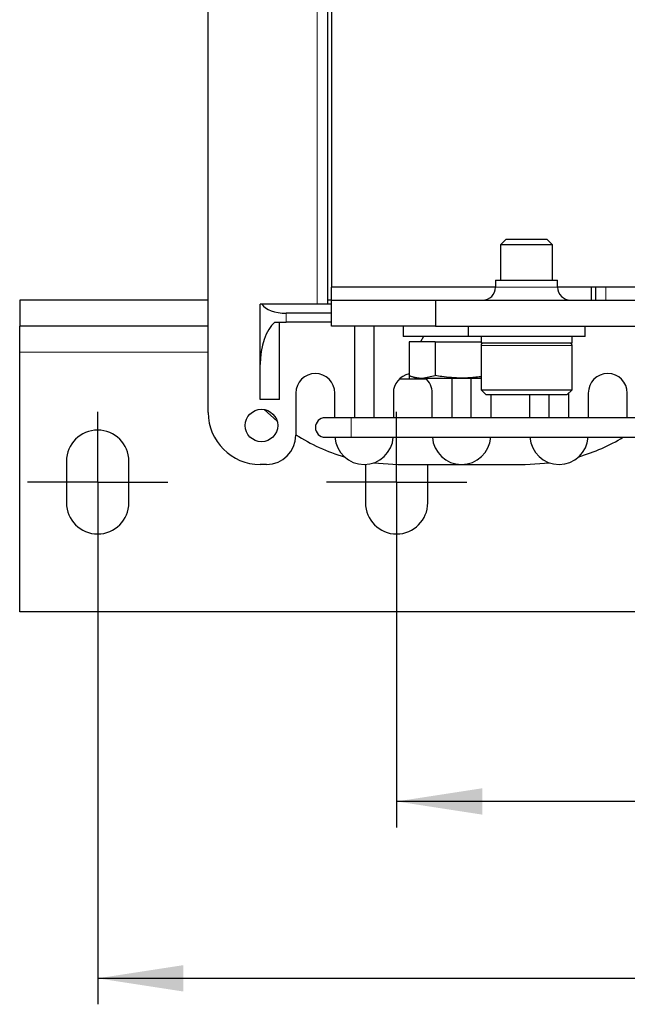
# Model space of a CAD drawing. Header units: millimetres. Extents: x 5 to 418, y 2 to 292.
# Tile 3 of 43: x 69 to 92, y 77 to 115. Entities that reach past the tile are written whole.
import ezdxf

# ---------------------------------------------------------------- set-up
doc = ezdxf.new("R2010")
doc.units = ezdxf.units.MM
doc.layers.add('SLD-0', color=7, linetype='Continuous')
doc.styles.add('SLDTEXTSTYLE0', font='TXT', dxfattribs={"width": 0.605})
doc.dimstyles.new('SLDDIMSTYLE0', dxfattribs={"dimtxt": 3.5, "dimasz": 3.302, "dimexe": 0, "dimexo": 0.0625, "dimgap": 0.875, "dimtad": 1, "dimlfac": 2, "dimrnd": 1e-09, "dimzin": 12, "dimdsep": 46, "dimtxsty": 'SLDTEXTSTYLE0', "dimsah": 1, "dimcen": 0.09, "dimadec": 0, "dimazin": 3, "dimtfac": 1, "dimtofl": 0, "dimtmove": 0, "dimatfit": 3, "dimfxl": 1, "dimfrac": 2, "dimtolj": 1, "dimtzin": 12, "dimarcsym": 0})

# ---------------------------------------------------------------- blocks, each defined once
blk = doc.blocks.new('_D_4')
at = {"layer": 'SLD-0'}
for p, q in [((83.622, 94.582), (83.622, 83.985)), ((128.622, 94.582), (128.622, 83.985)), ((128.622, 84.985), (83.622, 84.985))]:
    blk.add_line(p, q, dxfattribs=at)
for points in [[(83.622, 84.985), (86.924, 84.477), (86.924, 85.493)], [(128.622, 84.985), (125.32, 85.493), (125.32, 84.477)]]:
    blk.add_solid(points, dxfattribs=at)
at = {"layer": 'SLD-0', "insert": (103.449, 89.497), "char_height": 3.5, "attachment_point": 1, "style": 'SLDTEXTSTYLE0'}
blk.add_mtext('90', dxfattribs=at)
blk = doc.blocks.new('_D_7')
at = {"layer": 'SLD-0', "color": 7}
for p, q in [((72.122, 96.482), (72.122, 77.176)), ((140.122, 94.582), (140.122, 77.176)), ((140.122, 78.176), (72.122, 78.176))]:
    blk.add_line(p, q, dxfattribs=at)
for points in [[(72.122, 78.176), (75.424, 77.668), (75.424, 78.684)], [(140.122, 78.176), (136.82, 78.684), (136.82, 77.668)]]:
    blk.add_solid(points, dxfattribs=at)
at = {"layer": 'SLD-0', "color": 7, "insert": (102.112, 82.688), "char_height": 3.5, "attachment_point": 1, "style": 'SLDTEXTSTYLE0'}
blk.add_mtext('136', dxfattribs=at)
blk = doc.blocks.new('SW_CENTERMARKSYMBOL_1')
at = {"layer": 'SLD-0', "color": 0}
for p, q in [((0, 1.5), (0, 2.7)), ((0, 0), (0, 1.5)), ((-1.5, 0), (-2.7, 0)), ((0, 0), (-1.5, 0)), ((0, 0), (0, -1.5)), ((0, 0), (1.5, 0)), ((1.5, 0), (2.7, 0)), ((0, -1.5), (0, -2.7))]:
    blk.add_line(p, q, dxfattribs=at)
blk = doc.blocks.new('SW_CENTERMARKSYMBOL_4')
at = {"layer": 'SLD-0', "color": 0}
for p, q in [((0, 1.5), (0, 2.7)), ((0, 0), (0, 1.5)), ((-1.5, 0), (-2.7, 0)), ((0, 0), (-1.5, 0)), ((0, 0), (0, -1.5)), ((0, 0), (1.5, 0)), ((1.5, 0), (2.7, 0)), ((0, -1.5), (0, -2.7))]:
    blk.add_line(p, q, dxfattribs=at)
blk = doc.blocks.new('SW_CENTERMARKSYMBOL_5')
at = {"layer": 'SLD-0', "color": 0}
for p, q in [((0, 1.5), (0, 2.7)), ((0, 0), (0, 1.5)), ((-1.5, 0), (-2.7, 0)), ((0, 0), (-1.5, 0)), ((0, 0), (0, -1.5)), ((0, 0), (1.5, 0)), ((1.5, 0), (2.7, 0)), ((0, -1.5), (0, -2.7))]:
    blk.add_line(p, q, dxfattribs=at)

msp = doc.modelspace()

# ---------------------------------------------------------------- linework, layer by layer
at = {"color": 7, "linetype": 'Continuous', "lineweight": 25}
for p, q in [((76.3724, 99.9565), (76.3724, 123.8065)), ((80.9724, 104.1315), (80.9724, 119.6315)), ((81.1224, 118.9815), (81.1224, 104.7815)), ((87.8371, 106.6315), (87.6224, 106.4168)), ((87.8371, 106.6315), (88.6224, 106.6315)), ((88.6224, 106.6315), (89.4076, 106.6315)), ((89.6224, 106.4168), (89.4076, 106.6315)), ((87.6224, 106.4168), (87.6224, 105.0565)), ((88.6224, 106.4168), (87.6224, 106.4168)), ((89.6224, 106.4168), (88.6224, 106.4168)), ((89.6224, 105.0565), (89.6224, 106.4168)), ((87.4274, 105.0565), (87.4274, 104.7815)), ((87.4274, 105.0565), (89.8174, 105.0565)), ((89.8174, 104.7815), (89.8174, 105.0565)), ((81.1224, 104.2815), (81.1224, 104.7815)), ((87.4274, 104.7815), (81.1224, 104.7815)), ((91.1224, 104.7815), (89.8174, 104.7815)), ((91.1224, 104.2815), (91.1224, 104.7815)), ((95.2474, 104.7815), (91.1224, 104.7815)), ((91.2724, 104.7815), (91.2724, 104.2815)), ((69.1224, 104.2815), (69.1224, 103.2815)), ((76.3724, 104.2815), (69.1224, 104.2815)), ((81.1224, 104.2815), (80.9724, 104.2815)), ((81.1224, 103.2815), (81.1224, 104.2815)), ((81.1224, 104.2815), (85.1224, 104.2815)), ((85.1224, 104.2815), (85.1224, 103.2815)), ((85.1224, 104.2815), (94.1224, 104.2815)), ((78.3724, 101.8088), (78.3724, 104.1315)), ((78.4356, 104.1315), (78.3724, 104.1315)), ((81.1224, 104.1315), (78.4356, 104.1315)), ((81.1224, 103.7815), (79.3724, 103.7815)), ((76.3724, 103.2815), (69.1224, 103.2815)), ((69.1224, 102.2815), (69.1224, 103.2815)), ((78.9365, 103.4315), (79.3724, 103.4315)), ((79.1224, 100.4565), (79.1224, 103.4315)), ((81.1224, 103.4315), (79.3724, 103.4315)), ((85.1224, 103.2815), (81.1224, 103.2815)), ((81.9974, 103.2815), (81.9974, 99.7565)), ((82.7474, 103.2815), (82.7474, 99.7565)), ((83.8724, 103.2815), (83.8724, 102.8815)), ((85.1224, 103.2815), (94.1224, 103.2815)), ((86.3724, 103.2815), (86.3724, 102.8815)), ((90.8724, 102.8815), (90.8724, 103.2815)), ((86.3724, 102.8815), (83.8724, 102.8815)), ((84.6524, 102.8815), (84.5369, 102.6815)), ((90.8724, 102.8815), (86.3724, 102.8815)), ((86.8724, 102.8815), (86.8724, 102.6315)), ((90.3724, 102.6315), (90.3724, 102.8815)), ((84.1016, 102.6815), (84.1016, 101.3801)), ((85.112, 102.6815), (84.1016, 102.6815)), ((85.112, 102.6815), (85.112, 101.3801)), ((85.112, 102.6815), (86.8724, 102.6815)), ((88.6224, 102.6315), (86.8724, 102.6315)), ((86.8724, 102.5315), (86.8724, 100.8315)), ((90.3724, 102.6315), (88.6224, 102.6315)), ((90.3724, 100.8315), (90.3724, 102.5315)), ((69.1224, 92.2815), (69.1224, 102.2815)), ((78.3724, 100.4565), (78.3724, 101.8088)), ((83.7375, 101.2565), (84.7573, 101.2565)), ((84.1016, 101.3801), (84.3724, 101.2815)), ((84.104, 101.3792), (84.104, 101.2565)), ((84.3724, 101.2815), (84.6068, 101.2815)), ((84.6068, 101.2815), (85.112, 101.3801)), ((84.6068, 101.2815), (86.1224, 101.2815)), ((85.7474, 101.2815), (85.7474, 99.7565)), ((86.1224, 101.2815), (86.8724, 101.2815)), ((86.4974, 99.7565), (86.4974, 101.2815)), ((86.8724, 100.8315), (87.0724, 100.6315)), ((86.8724, 100.8315), (88.6224, 100.8315)), ((88.6224, 100.8315), (90.3724, 100.8315)), ((90.1724, 100.6315), (90.3724, 100.8315)), ((79.1224, 100.4565), (78.3724, 100.4565)), ((79.7474, 100.7065), (79.7474, 99.0815)), ((81.2474, 99.7565), (81.2474, 100.7065)), ((83.4974, 100.7065), (83.4974, 99.7565)), ((84.9974, 99.7565), (84.9974, 100.7065)), ((88.6224, 100.6315), (87.0724, 100.6315)), ((87.2474, 100.6315), (87.2474, 99.7565)), ((90.1724, 100.6315), (88.6224, 100.6315)), ((88.7474, 99.7565), (88.7474, 100.6315)), ((89.4974, 99.7565), (89.4974, 100.6315)), ((90.2474, 99.7565), (90.2474, 100.7065)), ((90.9974, 100.7065), (90.9974, 99.7565)), ((92.4974, 99.7565), (92.4974, 100.7065)), ((78.5337, 100.0715), (79.0233, 99.6284)), ((81.8724, 99.7565), (80.8724, 99.7565)), ((94.8724, 99.7565), (81.8724, 99.7565)), ((80.8724, 99.0065), (81.8724, 99.0065)), ((81.8724, 99.0065), (94.8724, 99.0065)), ((70.9224, 98.0815), (70.9224, 96.4815)), ((73.3224, 96.4815), (73.3224, 98.0815)), ((78.6224, 97.9565), (78.3724, 97.9565)), ((82.4224, 97.9576), (82.4224, 96.4815)), ((82.7358, 98.0169), (83.6724, 97.9565)), ((83.6724, 97.9565), (88.5724, 97.9565)), ((84.8224, 96.4815), (84.8224, 97.9565)), ((88.5724, 97.9565), (89.5089, 98.0169)), ((143.1224, 92.2815), (69.1224, 92.2815))]:
    msp.add_line(p, q, dxfattribs=at)
at = {"color": 7, "linetype": 'Continuous', "lineweight": 18}
for p, q in [((80.5724, 119.6315), (80.5724, 104.1315)), ((87.4274, 104.7815), (89.8174, 104.7815)), ((91.6724, 104.2815), (91.6724, 104.7815)), ((79.3724, 103.7815), (79.3724, 103.4315)), ((88.6224, 102.5315), (86.8724, 102.5315)), ((90.3724, 102.5315), (88.6224, 102.5315)), ((76.3724, 102.2815), (69.1224, 102.2815)), ((81.8724, 99.7565), (81.8724, 99.0065))]:
    msp.add_line(p, q, dxfattribs=at)
at = {"color": 7, "linetype": 'Continuous', "lineweight": 25}
msp.add_circle((78.4224, 99.4565), 0.625, dxfattribs=at)
for centre, radius, start, end in [((86.9274, 104.7815), 0.5, 270, 0), ((90.3174, 104.7815), 0.5, 180, 270), ((86.9724, 102.5315), 0.1, 90, 180), ((90.2724, 102.5315), 0.1, 0, 90), ((80.4974, 100.7065), 0.75, 0, 180), ((84.2474, 100.7065), 0.75, 101.20391, 180), ((84.2474, 100.7065), 0.75, 0, 50.05549), ((91.7474, 100.7065), 0.75, 360, 180), ((78.3724, 99.9565), 2, 180, 270), ((80.8724, 99.3815), 0.375, 90, 270), ((72.1224, 98.0815), 1.2, 0, 180), ((78.6224, 99.0815), 1.125, 270, 0), ((83.6724, 105.2565), 7.3, 237.47475, 253.59374), ((82.3724, 99.0815), 1.125, 183.82255, 356.17745), ((86.1224, 99.0815), 1.125, 183.82255, 356.17745), ((89.8724, 99.0815), 1.125, 183.82255, 356.17745), ((88.5724, 105.2565), 7.3, 286.40626, 301.11139), ((72.1224, 96.4815), 1.2, 180, 0), ((83.6224, 96.4815), 1.2, 180, 0)]:
    msp.add_arc(centre, radius, start, end, dxfattribs=at)
for centre, major_axis, ratio, start_param, end_param in [((79.3724, 104.32), (1, 0), 0.5384615, 3.4991638, 4.712389), ((79.3724, 101.8088), (0, 1.803), 0.5546218, 0.4510268, 1.5707963)]:
    msp.add_ellipse(centre, major_axis=major_axis, ratio=ratio, start_param=start_param, end_param=end_param, dxfattribs=at)
for points, knots in [([(84.1016, 101.3801), (84.1432, 101.3657), (84.2265, 101.337), (84.3525, 101.306), (84.4581, 101.2895), (84.543, 101.2825), (84.5855, 101.2819), (84.6068, 101.2815)], [0, 0, 0, 0, 0.2491647, 0.4987808, 0.7489967, 0.8743105, 1, 1, 1, 1]), ([(86.1224, 101.2815), (85.8668, 101.2926), (85.5278, 101.3072), (85.1941, 101.3657), (85.112, 101.3801)], [0, 0, 0, 0, 0.754038, 1, 1, 1, 1]), ([(86.8724, 101.3377), (86.8681, 101.337), (86.8234, 101.3302), (86.7379, 101.3195), (86.6157, 101.3059), (86.4929, 101.2952), (86.3697, 101.2874), (86.2461, 101.2824), (86.1636, 101.2818), (86.1224, 101.2815)], [0, 0, 0, 0, 0.0171885, 0.180228, 0.3433375, 0.5072609, 0.6712757, 0.8355849, 1, 1, 1, 1])]:
    msp.add_open_spline(points, degree=3, knots=knots, dxfattribs=at)

# ---------------------------------------------------------------- block references
at = {"layer": 'SLD-0'}
for name, p in [('SW_CENTERMARKSYMBOL_1', (72.1224, 97.2815)), ('SW_CENTERMARKSYMBOL_4', (72.1224, 97.2815)), ('SW_CENTERMARKSYMBOL_5', (83.6224, 97.2815))]:
    msp.add_blockref(name, p, dxfattribs=at)

# ---------------------------------------------------------------- dimensions: what is measured, and where the dimension line sits
at = {"layer": 'SLD-0', "color": 7}
dim = msp.add_linear_dim(base=(72.1224, 78.1762), p1=(140.1224, 94.5815), p2=(72.1224, 96.4815), dimstyle='SLDDIMSTYLE0', dxfattribs=at)
dim.commit()
dim.dimension.update_dxf_attribs({"geometry": '_D_7', "text_midpoint": (106.1224, 78.1762), "dimtype": 160})
at = {"layer": 'SLD-0'}
dim = msp.add_linear_dim(base=(83.6224, 84.9853), p1=(128.6224, 94.5815), p2=(83.6224, 94.5815), dimstyle='SLDDIMSTYLE0', dxfattribs=at)
dim.commit()
dim.dimension.update_dxf_attribs({"geometry": '_D_4', "text_midpoint": (106.1224, 84.9853), "dimtype": 160})

doc.saveas('drawing.dxf')
